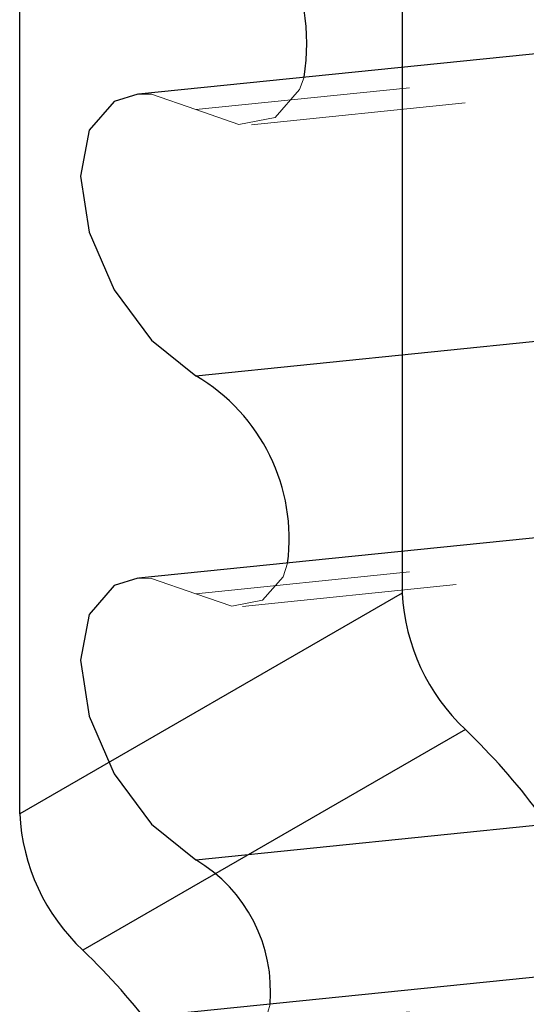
# Model space of a CAD drawing. Header units: inches. Extents: x 0.1 to 87.3, y 0.1 to 33.9.
# Tile 156 of 174: x 65.334 to 65.57, y 25.099 to 25.558. Entities that reach past the tile are written whole.
import ezdxf

# ---------------------------------------------------------------- set-up
doc = ezdxf.new("R2010")
doc.units = ezdxf.units.IN
doc.header["$MEASUREMENT"] = 0
doc.linetypes.add('HIDDEN', pattern=[0.07500000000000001, 0.05, -0.025])

msp = doc.modelspace()

# ---------------------------------------------------------------- linework, layer by layer
at = {"color": 7, "linetype": 'Continuous', "lineweight": 25}
for p, q in [((65.51190658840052, 26.39292714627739), (65.51190642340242, 25.2904295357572)), ((65.33373779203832, 25.1875751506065), (65.33373795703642, 26.29007276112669)), ((65.69150246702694, 25.55387561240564), (65.3890653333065, 25.52309004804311)), ((65.4157511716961, 25.39178500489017), (65.71867482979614, 25.42262014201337)), ((65.69150246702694, 25.32820163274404), (65.3890653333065, 25.29741606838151)), ((65.51190642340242, 25.2904295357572), (65.33373779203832, 25.1875751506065)), ((65.54130136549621, 25.22683619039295), (65.36313272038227, 25.12398121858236)), ((65.4157511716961, 25.16611102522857), (65.71867482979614, 25.19694586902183)), ((65.69062673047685, 25.12323322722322), (65.40592987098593, 25.09425340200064))]:
    msp.add_line(p, q, dxfattribs=at)
at = {"color": 7, "linetype": 'HIDDEN', "lineweight": 18}
for p, q in [((65.4157511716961, 25.5158735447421), (65.71867482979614, 25.54670838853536)), ((65.44171678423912, 25.50884095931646), (65.74490718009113, 25.53970308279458)), ((65.4157511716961, 25.29019956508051), (65.71867482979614, 25.32103440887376)), ((65.43757333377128, 25.28428896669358), (65.74072114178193, 25.31514727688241)), ((65.4157511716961, 25.08509974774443), (65.71867482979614, 25.11593517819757))]:
    msp.add_line(p, q, dxfattribs=at)
at = {"color": 7, "linetype": 'HIDDEN', "lineweight": 18, "flags": 128}
for points in [[(65.46615463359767, 25.53093721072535), (65.46410429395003, 25.52526860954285), (65.45275904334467, 25.51221073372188), (65.43577967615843, 25.50891165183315), (65.4157511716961, 25.5158735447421)], [(65.4157511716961, 25.5158735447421), (65.39518998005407, 25.52302023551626), (65.38869660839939, 25.52305220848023)], [(65.45853135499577, 25.30448708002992), (65.45638835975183, 25.29809542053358), (65.4468535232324, 25.28712136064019), (65.43258364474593, 25.28434880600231), (65.4157511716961, 25.29019956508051)], [(65.4157511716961, 25.29019956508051), (65.39518998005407, 25.29734625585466), (65.38869660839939, 25.29737793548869)], [(65.45031868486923, 25.09877185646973), (65.44815805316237, 25.09139636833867), (65.44055431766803, 25.08264516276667), (65.42917453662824, 25.08043404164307), (65.4157511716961, 25.08509974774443)]]:
    msp.add_lwpolyline(points, dxfattribs=at)
at = {"color": 7, "linetype": 'Continuous', "lineweight": 25, "flags": 128}
for points in [[(65.38869660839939, 25.52305220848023), (65.37775904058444, 25.51963344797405), (65.36611206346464, 25.50622856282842), (65.36202219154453, 25.48484627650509), (65.36611206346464, 25.45874196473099), (65.37775904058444, 25.43188966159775), (65.39518998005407, 25.40837750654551), (65.4157511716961, 25.39178500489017)], [(65.38869660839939, 25.29737793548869), (65.37775904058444, 25.29395946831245), (65.36611206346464, 25.28055487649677), (65.36202219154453, 25.25917229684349), (65.36611206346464, 25.23306827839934), (65.37775904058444, 25.20621568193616), (65.39518998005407, 25.18270352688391), (65.4157511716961, 25.16611102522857)]]:
    msp.add_lwpolyline(points, dxfattribs=at)
at = {"color": 7, "linetype": 'Continuous', "lineweight": 25}
for centre, radius, start, end in [((65.36348391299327, 25.54693920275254), 0.1039102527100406, 351.1413001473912, 59.8010661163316), ((65.37110418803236, 25.31577469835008), 0.08815282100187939, 352.6433058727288, 59.57084789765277), ((65.60574111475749, 25.29521269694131), 0.09395652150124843, 182.9180886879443, 226.6977858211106), ((65.33183294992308, 25.00760561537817), 0.3032145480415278, 36.59732071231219, 46.30449079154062), ((65.42757604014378, 25.19235931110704), 0.09396012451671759, 182.9185868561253, 226.6968646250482), ((65.37922890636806, 25.10482095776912), 0.07134667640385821, 355.1363598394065, 59.20962105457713), ((65.15372142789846, 24.90479827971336), 0.3031406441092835, 36.59661706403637, 46.3060771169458)]:
    msp.add_arc(centre, radius, start, end, dxfattribs=at)

doc.saveas('drawing.dxf')
